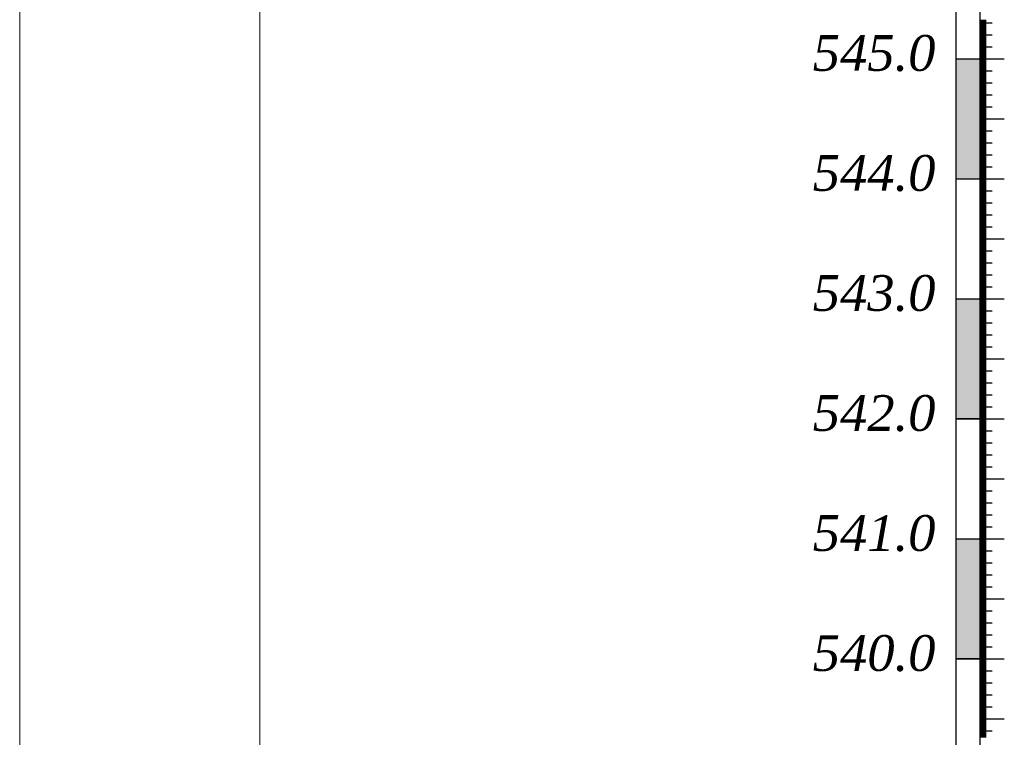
# Model space of a CAD drawing. Extents: x 0 to 362422, y 0 to 4201735.
# Tile 43 of 256: x 359888 to 359970, y 4198474 to 4198534. Entities that reach past the tile are written whole.
import ezdxf

# ---------------------------------------------------------------- set-up
doc = ezdxf.new("R2010")
doc.units = 0
doc.header["$LTSCALE"] = 0.5
doc.header["$MEASUREMENT"] = 0
doc.layers.add('(022) Возд. Линии', color=7, linetype='Continuous')
doc.layers.add('.', color=7, linetype='Continuous', lineweight=15)
doc.layers.add('Размеры', color=251, linetype='Continuous', lineweight=25)
doc.styles.add('ariac', font='ARIALN.TTF')

msp = doc.modelspace()

# ---------------------------------------------------------------- hatches: boundary and pattern name
at = {"layer": '.', "lineweight": 30}
h = msp.add_hatch(color=250, dxfattribs=at)
h.dxf.hatch_style = 1
h.set_gradient(color1=(51, 51, 51), color2=(214, 214, 214), tint=1)
h.paths.add_polyline_path([(359965.742, 4198521.02), (359967.742, 4198521.02), (359967.742, 4198531.02), (359965.742, 4198531.02)])
h = msp.add_hatch(color=250, dxfattribs=at)
h.dxf.hatch_style = 1
h.set_gradient(color1=(51, 51, 51), color2=(214, 214, 214), tint=1)
h.paths.add_polyline_path([(359965.742, 4198501.042), (359967.742, 4198501.042), (359967.742, 4198511.042), (359965.742, 4198511.042)])
h = msp.add_hatch(color=250, dxfattribs=at)
h.dxf.hatch_style = 1
h.set_gradient(color1=(51, 51, 51), color2=(214, 214, 214), tint=1)
h.paths.add_polyline_path([(359965.742, 4198481.042), (359967.742, 4198481.042), (359967.742, 4198491.042), (359965.742, 4198491.042)])

# ---------------------------------------------------------------- linework, layer by layer
at = {"layer": '(022) Возд. Линии', "color": 0, "lineweight": 25, "flags": 128}
for points in [[(359965.742, 4198650.977), (359965.742, 4198441.063)], [(359967.742, 4198650.977), (359967.742, 4198441.063)]]:
    msp.add_lwpolyline(points, dxfattribs=at)
at = {"linetype": 'Continuous'}
for p, q in [((359967.742, 4198534.22), (359968.248, 4198534.22)), ((359967.742, 4198534.12), (359968.248, 4198534.12)), ((359967.742, 4198534.02), (359968.757, 4198534.02)), ((359967.742, 4198533.92), (359968.248, 4198533.92)), ((359967.742, 4198533.82), (359968.248, 4198533.82)), ((359967.742, 4198533.72), (359968.248, 4198533.72)), ((359967.742, 4198533.62), (359968.248, 4198533.62)), ((359967.742, 4198533.52), (359968.248, 4198533.52)), ((359967.742, 4198533.42), (359968.248, 4198533.42)), ((359967.742, 4198533.32), (359968.248, 4198533.32)), ((359967.742, 4198533.22), (359968.248, 4198533.22)), ((359967.742, 4198533.12), (359968.248, 4198533.12)), ((359967.742, 4198533.02), (359968.757, 4198533.02)), ((359967.742, 4198532.92), (359968.248, 4198532.92)), ((359967.742, 4198532.82), (359968.248, 4198532.82)), ((359967.742, 4198532.72), (359968.248, 4198532.72)), ((359967.742, 4198532.62), (359968.248, 4198532.62)), ((359967.742, 4198532.52), (359968.248, 4198532.52)), ((359967.742, 4198532.42), (359968.248, 4198532.42)), ((359967.742, 4198532.32), (359968.248, 4198532.32)), ((359967.742, 4198532.22), (359968.248, 4198532.22)), ((359967.742, 4198532.12), (359968.248, 4198532.12)), ((359967.742, 4198532.02), (359968.757, 4198532.02)), ((359967.742, 4198531.92), (359968.248, 4198531.92)), ((359967.742, 4198531.82), (359968.248, 4198531.82)), ((359967.742, 4198531.72), (359968.248, 4198531.72)), ((359967.742, 4198531.62), (359968.248, 4198531.62)), ((359967.742, 4198531.52), (359968.248, 4198531.52)), ((359965.742, 4198531.02), (359969.771, 4198531.02)), ((359965.742, 4198531.02), (359969.771, 4198531.02)), ((359967.742, 4198531.42), (359968.248, 4198531.42)), ((359967.742, 4198531.32), (359968.248, 4198531.32)), ((359967.742, 4198531.22), (359968.248, 4198531.22)), ((359967.742, 4198531.12), (359968.248, 4198531.12)), ((359967.742, 4198531.02), (359969.771, 4198531.02)), ((359967.742, 4198530.92), (359968.248, 4198530.92)), ((359967.742, 4198530.82), (359968.248, 4198530.82)), ((359967.742, 4198530.72), (359968.248, 4198530.72)), ((359967.742, 4198530.62), (359968.248, 4198530.62)), ((359967.742, 4198530.52), (359968.248, 4198530.52)), ((359967.742, 4198530.42), (359968.248, 4198530.42)), ((359967.742, 4198530.32), (359968.248, 4198530.32)), ((359967.742, 4198530.22), (359968.248, 4198530.22)), ((359967.742, 4198530.12), (359968.248, 4198530.12)), ((359967.742, 4198530.02), (359968.757, 4198530.02)), ((359967.742, 4198529.92), (359968.248, 4198529.92)), ((359967.742, 4198529.82), (359968.248, 4198529.82)), ((359967.742, 4198529.72), (359968.248, 4198529.72)), ((359967.742, 4198529.62), (359968.248, 4198529.62)), ((359967.742, 4198529.52), (359968.248, 4198529.52)), ((359967.742, 4198529.42), (359968.248, 4198529.42)), ((359967.742, 4198529.32), (359968.248, 4198529.32)), ((359967.742, 4198529.22), (359968.248, 4198529.22)), ((359967.742, 4198529.12), (359968.248, 4198529.12)), ((359967.742, 4198529.02), (359968.757, 4198529.02)), ((359967.742, 4198528.92), (359968.248, 4198528.92)), ((359967.742, 4198528.82), (359968.248, 4198528.82)), ((359967.742, 4198528.72), (359968.248, 4198528.72)), ((359967.742, 4198528.62), (359968.248, 4198528.62)), ((359967.742, 4198528.52), (359968.248, 4198528.52)), ((359967.742, 4198528.42), (359968.248, 4198528.42)), ((359967.742, 4198528.32), (359968.248, 4198528.32)), ((359967.742, 4198528.22), (359968.248, 4198528.22)), ((359967.742, 4198528.12), (359968.248, 4198528.12)), ((359967.742, 4198528.02), (359968.757, 4198528.02)), ((359967.742, 4198527.92), (359968.248, 4198527.92)), ((359967.742, 4198527.82), (359968.248, 4198527.82)), ((359967.742, 4198527.72), (359968.248, 4198527.72)), ((359967.742, 4198527.62), (359968.248, 4198527.62)), ((359967.742, 4198527.52), (359968.248, 4198527.52)), ((359967.742, 4198527.42), (359968.248, 4198527.42)), ((359967.742, 4198527.32), (359968.248, 4198527.32)), ((359967.742, 4198527.22), (359968.248, 4198527.22)), ((359967.742, 4198527.12), (359968.248, 4198527.12)), ((359967.742, 4198527.02), (359968.757, 4198527.02)), ((359967.742, 4198526.92), (359968.248, 4198526.92)), ((359967.742, 4198526.82), (359968.248, 4198526.82)), ((359967.742, 4198526.72), (359968.248, 4198526.72)), ((359967.742, 4198526.62), (359968.248, 4198526.62)), ((359967.742, 4198526.52), (359968.248, 4198526.52)), ((359967.742, 4198526.42), (359968.248, 4198526.42)), ((359967.742, 4198526.32), (359968.248, 4198526.32)), ((359967.742, 4198526.22), (359968.248, 4198526.22)), ((359967.742, 4198526.12), (359968.248, 4198526.12)), ((359967.742, 4198526.02), (359969.771, 4198526.02)), ((359967.742, 4198525.92), (359968.248, 4198525.92)), ((359967.742, 4198525.82), (359968.248, 4198525.82)), ((359967.742, 4198525.72), (359968.248, 4198525.72)), ((359967.742, 4198525.62), (359968.248, 4198525.62)), ((359967.742, 4198525.52), (359968.248, 4198525.52)), ((359967.742, 4198525.42), (359968.248, 4198525.42)), ((359967.742, 4198525.32), (359968.248, 4198525.32)), ((359967.742, 4198525.22), (359968.248, 4198525.22)), ((359967.742, 4198525.12), (359968.248, 4198525.12)), ((359967.742, 4198525.02), (359968.757, 4198525.02)), ((359967.742, 4198524.92), (359968.248, 4198524.92)), ((359967.742, 4198524.82), (359968.248, 4198524.82)), ((359967.742, 4198524.72), (359968.248, 4198524.72)), ((359967.742, 4198524.62), (359968.248, 4198524.62)), ((359967.742, 4198524.52), (359968.248, 4198524.52)), ((359967.742, 4198524.42), (359968.248, 4198524.42)), ((359967.742, 4198524.32), (359968.248, 4198524.32)), ((359967.742, 4198524.22), (359968.248, 4198524.22)), ((359967.742, 4198524.12), (359968.248, 4198524.12)), ((359967.742, 4198524.02), (359968.757, 4198524.02)), ((359967.742, 4198523.92), (359968.248, 4198523.92)), ((359967.742, 4198523.82), (359968.248, 4198523.82)), ((359967.742, 4198523.72), (359968.248, 4198523.72)), ((359967.742, 4198523.62), (359968.248, 4198523.62)), ((359967.742, 4198523.52), (359968.248, 4198523.52)), ((359967.742, 4198523.42), (359968.248, 4198523.42)), ((359967.742, 4198523.32), (359968.248, 4198523.32)), ((359967.742, 4198523.22), (359968.248, 4198523.22)), ((359967.742, 4198523.12), (359968.248, 4198523.12)), ((359967.742, 4198523.02), (359968.757, 4198523.02)), ((359967.742, 4198522.92), (359968.248, 4198522.92)), ((359967.742, 4198522.82), (359968.248, 4198522.82)), ((359967.742, 4198522.72), (359968.248, 4198522.72)), ((359967.742, 4198522.62), (359968.248, 4198522.62)), ((359967.742, 4198522.52), (359968.248, 4198522.52)), ((359967.742, 4198522.42), (359968.248, 4198522.42)), ((359967.742, 4198522.32), (359968.248, 4198522.32)), ((359967.742, 4198522.22), (359968.248, 4198522.22)), ((359967.742, 4198522.12), (359968.248, 4198522.12)), ((359967.742, 4198522.02), (359968.757, 4198522.02)), ((359967.742, 4198521.92), (359968.248, 4198521.92)), ((359967.742, 4198521.82), (359968.248, 4198521.82)), ((359967.742, 4198521.72), (359968.248, 4198521.72)), ((359965.742, 4198521.02), (359969.771, 4198521.02)), ((359967.742, 4198521.62), (359968.248, 4198521.62)), ((359967.742, 4198521.52), (359968.248, 4198521.52)), ((359967.742, 4198521.42), (359968.248, 4198521.42)), ((359967.742, 4198521.32), (359968.248, 4198521.32)), ((359967.742, 4198521.22), (359968.248, 4198521.22)), ((359967.742, 4198521.12), (359968.248, 4198521.12)), ((359967.742, 4198520.92), (359968.248, 4198520.92)), ((359967.742, 4198520.82), (359968.248, 4198520.82)), ((359967.742, 4198520.72), (359968.248, 4198520.72)), ((359967.742, 4198520.62), (359968.248, 4198520.62)), ((359967.742, 4198520.52), (359968.248, 4198520.52)), ((359967.742, 4198520.42), (359968.248, 4198520.42)), ((359967.742, 4198520.32), (359968.248, 4198520.32)), ((359967.742, 4198520.22), (359968.248, 4198520.22)), ((359967.742, 4198520.12), (359968.248, 4198520.12)), ((359967.742, 4198520.02), (359968.757, 4198520.02)), ((359967.742, 4198519.92), (359968.248, 4198519.92)), ((359967.742, 4198519.82), (359968.248, 4198519.82)), ((359967.742, 4198519.72), (359968.248, 4198519.72)), ((359967.742, 4198519.62), (359968.248, 4198519.62)), ((359967.742, 4198519.52), (359968.248, 4198519.52)), ((359967.742, 4198519.42), (359968.248, 4198519.42)), ((359967.742, 4198519.32), (359968.248, 4198519.32)), ((359967.742, 4198519.22), (359968.248, 4198519.22)), ((359967.742, 4198519.12), (359968.248, 4198519.12)), ((359967.742, 4198519.02), (359968.757, 4198519.02)), ((359967.742, 4198518.92), (359968.248, 4198518.92)), ((359967.742, 4198518.82), (359968.248, 4198518.82)), ((359967.742, 4198518.72), (359968.248, 4198518.72)), ((359967.742, 4198518.62), (359968.248, 4198518.62)), ((359967.742, 4198518.52), (359968.248, 4198518.52)), ((359967.742, 4198518.42), (359968.248, 4198518.42)), ((359967.742, 4198518.32), (359968.248, 4198518.32)), ((359967.742, 4198518.22), (359968.248, 4198518.22)), ((359967.742, 4198518.12), (359968.248, 4198518.12)), ((359967.742, 4198518.02), (359968.757, 4198518.02)), ((359967.742, 4198517.92), (359968.248, 4198517.92)), ((359967.742, 4198517.82), (359968.248, 4198517.82)), ((359967.742, 4198517.72), (359968.248, 4198517.72)), ((359967.742, 4198517.62), (359968.248, 4198517.62)), ((359967.742, 4198517.52), (359968.248, 4198517.52)), ((359967.742, 4198517.42), (359968.248, 4198517.42)), ((359967.742, 4198517.32), (359968.248, 4198517.32)), ((359967.742, 4198517.22), (359968.248, 4198517.22)), ((359967.742, 4198517.12), (359968.248, 4198517.12)), ((359967.742, 4198517.02), (359968.757, 4198517.02)), ((359967.742, 4198516.92), (359968.248, 4198516.92)), ((359967.742, 4198516.82), (359968.248, 4198516.82)), ((359967.742, 4198516.72), (359968.248, 4198516.72)), ((359967.742, 4198516.62), (359968.248, 4198516.62)), ((359967.742, 4198516.52), (359968.248, 4198516.52)), ((359967.742, 4198516.42), (359968.248, 4198516.42)), ((359967.742, 4198516.32), (359968.248, 4198516.32)), ((359967.742, 4198516.22), (359968.248, 4198516.22)), ((359967.742, 4198516.12), (359968.248, 4198516.12)), ((359967.742, 4198516.02), (359969.771, 4198516.02)), ((359967.742, 4198515.92), (359968.248, 4198515.92)), ((359967.742, 4198515.82), (359968.248, 4198515.82)), ((359967.742, 4198515.72), (359968.248, 4198515.72)), ((359967.742, 4198515.62), (359968.248, 4198515.62)), ((359967.742, 4198515.52), (359968.248, 4198515.52)), ((359967.742, 4198515.42), (359968.248, 4198515.42)), ((359967.742, 4198515.32), (359968.248, 4198515.32)), ((359967.742, 4198515.22), (359968.248, 4198515.22)), ((359967.742, 4198515.12), (359968.248, 4198515.12)), ((359967.742, 4198515.02), (359968.757, 4198515.02)), ((359967.742, 4198514.92), (359968.248, 4198514.92)), ((359967.742, 4198514.82), (359968.248, 4198514.82)), ((359967.742, 4198514.72), (359968.248, 4198514.72)), ((359967.742, 4198514.62), (359968.248, 4198514.62)), ((359967.742, 4198514.52), (359968.248, 4198514.52)), ((359967.742, 4198514.42), (359968.248, 4198514.42)), ((359967.742, 4198514.32), (359968.248, 4198514.32)), ((359967.742, 4198514.22), (359968.248, 4198514.22)), ((359967.742, 4198514.12), (359968.248, 4198514.12)), ((359967.742, 4198514.02), (359968.757, 4198514.02)), ((359967.742, 4198513.92), (359968.248, 4198513.92)), ((359967.742, 4198513.82), (359968.248, 4198513.82)), ((359967.742, 4198513.72), (359968.248, 4198513.72)), ((359967.742, 4198513.62), (359968.248, 4198513.62)), ((359967.742, 4198513.52), (359968.248, 4198513.52)), ((359967.742, 4198513.42), (359968.248, 4198513.42)), ((359967.742, 4198513.32), (359968.248, 4198513.32)), ((359967.742, 4198513.22), (359968.248, 4198513.22)), ((359967.742, 4198513.12), (359968.248, 4198513.12)), ((359967.742, 4198513.02), (359968.757, 4198513.02)), ((359967.742, 4198512.92), (359968.248, 4198512.92)), ((359967.742, 4198512.82), (359968.248, 4198512.82)), ((359967.742, 4198512.72), (359968.248, 4198512.72)), ((359967.742, 4198512.62), (359968.248, 4198512.62)), ((359967.742, 4198512.52), (359968.248, 4198512.52)), ((359967.742, 4198512.42), (359968.248, 4198512.42)), ((359967.742, 4198512.32), (359968.248, 4198512.32)), ((359967.742, 4198512.22), (359968.248, 4198512.22)), ((359967.742, 4198512.12), (359968.248, 4198512.12)), ((359967.742, 4198512.02), (359968.757, 4198512.02)), ((359967.742, 4198511.92), (359968.248, 4198511.92)), ((359967.742, 4198511.82), (359968.248, 4198511.82)), ((359965.742, 4198511.02), (359969.771, 4198511.02)), ((359967.742, 4198511.72), (359968.248, 4198511.72)), ((359967.742, 4198511.62), (359968.248, 4198511.62)), ((359967.742, 4198511.52), (359968.248, 4198511.52)), ((359967.742, 4198511.42), (359968.248, 4198511.42)), ((359967.742, 4198511.32), (359968.248, 4198511.32)), ((359967.742, 4198511.22), (359968.248, 4198511.22)), ((359967.742, 4198511.12), (359968.248, 4198511.12)), ((359967.742, 4198510.92), (359968.248, 4198510.92)), ((359967.742, 4198510.82), (359968.248, 4198510.82)), ((359967.742, 4198510.72), (359968.248, 4198510.72)), ((359967.742, 4198510.62), (359968.248, 4198510.62)), ((359967.742, 4198510.52), (359968.248, 4198510.52)), ((359967.742, 4198510.42), (359968.248, 4198510.42)), ((359967.742, 4198510.32), (359968.248, 4198510.32)), ((359967.742, 4198510.22), (359968.248, 4198510.22)), ((359967.742, 4198510.12), (359968.248, 4198510.12)), ((359967.742, 4198510.02), (359968.757, 4198510.02)), ((359967.742, 4198509.92), (359968.248, 4198509.92)), ((359967.742, 4198509.82), (359968.248, 4198509.82)), ((359967.742, 4198509.72), (359968.248, 4198509.72)), ((359967.742, 4198509.62), (359968.248, 4198509.62)), ((359967.742, 4198509.52), (359968.248, 4198509.52)), ((359967.742, 4198509.42), (359968.248, 4198509.42)), ((359967.742, 4198509.32), (359968.248, 4198509.32)), ((359967.742, 4198509.22), (359968.248, 4198509.22)), ((359967.742, 4198509.12), (359968.248, 4198509.12)), ((359967.742, 4198509.02), (359968.757, 4198509.02)), ((359967.742, 4198508.92), (359968.248, 4198508.92)), ((359967.742, 4198508.82), (359968.248, 4198508.82)), ((359967.742, 4198508.72), (359968.248, 4198508.72)), ((359967.742, 4198508.62), (359968.248, 4198508.62)), ((359967.742, 4198508.52), (359968.248, 4198508.52)), ((359967.742, 4198508.42), (359968.248, 4198508.42)), ((359967.742, 4198508.32), (359968.248, 4198508.32)), ((359967.742, 4198508.22), (359968.248, 4198508.22)), ((359967.742, 4198508.12), (359968.248, 4198508.12)), ((359967.742, 4198508.02), (359968.757, 4198508.02)), ((359967.742, 4198507.92), (359968.248, 4198507.92)), ((359967.742, 4198507.82), (359968.248, 4198507.82)), ((359967.742, 4198507.72), (359968.248, 4198507.72)), ((359967.742, 4198507.62), (359968.248, 4198507.62)), ((359967.742, 4198507.52), (359968.248, 4198507.52)), ((359967.742, 4198507.42), (359968.248, 4198507.42)), ((359967.742, 4198507.32), (359968.248, 4198507.32)), ((359967.742, 4198507.22), (359968.248, 4198507.22)), ((359967.742, 4198507.12), (359968.248, 4198507.12)), ((359967.742, 4198507.02), (359968.757, 4198507.02)), ((359967.742, 4198506.92), (359968.248, 4198506.92)), ((359967.742, 4198506.82), (359968.248, 4198506.82)), ((359967.742, 4198506.72), (359968.248, 4198506.72)), ((359967.742, 4198506.62), (359968.248, 4198506.62)), ((359967.742, 4198506.52), (359968.248, 4198506.52)), ((359967.742, 4198506.42), (359968.248, 4198506.42)), ((359967.742, 4198506.32), (359968.248, 4198506.32)), ((359967.742, 4198506.22), (359968.248, 4198506.22)), ((359967.742, 4198506.12), (359968.248, 4198506.12)), ((359967.742, 4198506.02), (359969.771, 4198506.02)), ((359967.742, 4198505.92), (359968.248, 4198505.92)), ((359967.742, 4198505.82), (359968.248, 4198505.82)), ((359967.742, 4198505.72), (359968.248, 4198505.72)), ((359967.742, 4198505.62), (359968.248, 4198505.62)), ((359967.742, 4198505.52), (359968.248, 4198505.52)), ((359967.742, 4198505.42), (359968.248, 4198505.42)), ((359967.742, 4198505.32), (359968.248, 4198505.32)), ((359967.742, 4198505.22), (359968.248, 4198505.22)), ((359967.742, 4198505.12), (359968.248, 4198505.12)), ((359967.742, 4198505.02), (359968.757, 4198505.02)), ((359967.742, 4198504.92), (359968.248, 4198504.92)), ((359967.742, 4198504.82), (359968.248, 4198504.82)), ((359967.742, 4198504.72), (359968.248, 4198504.72)), ((359967.742, 4198504.62), (359968.248, 4198504.62)), ((359967.742, 4198504.52), (359968.248, 4198504.52)), ((359967.742, 4198504.42), (359968.248, 4198504.42)), ((359967.742, 4198504.32), (359968.248, 4198504.32)), ((359967.742, 4198504.22), (359968.248, 4198504.22)), ((359967.742, 4198504.12), (359968.248, 4198504.12)), ((359967.742, 4198504.02), (359968.757, 4198504.02)), ((359967.742, 4198503.92), (359968.248, 4198503.92)), ((359967.742, 4198503.82), (359968.248, 4198503.82)), ((359967.742, 4198503.72), (359968.248, 4198503.72)), ((359967.742, 4198503.62), (359968.248, 4198503.62)), ((359967.742, 4198503.52), (359968.248, 4198503.52)), ((359967.742, 4198503.42), (359968.248, 4198503.42)), ((359967.742, 4198503.32), (359968.248, 4198503.32)), ((359967.742, 4198503.22), (359968.248, 4198503.22)), ((359967.742, 4198503.12), (359968.248, 4198503.12)), ((359967.742, 4198503.02), (359968.757, 4198503.02)), ((359967.742, 4198502.92), (359968.248, 4198502.92)), ((359967.742, 4198502.82), (359968.248, 4198502.82)), ((359967.742, 4198502.72), (359968.248, 4198502.72)), ((359967.742, 4198502.62), (359968.248, 4198502.62)), ((359967.742, 4198502.52), (359968.248, 4198502.52)), ((359967.742, 4198502.42), (359968.248, 4198502.42)), ((359967.742, 4198502.32), (359968.248, 4198502.32)), ((359967.742, 4198502.22), (359968.248, 4198502.22)), ((359967.742, 4198502.12), (359968.248, 4198502.12)), ((359967.742, 4198502.02), (359968.757, 4198502.02)), ((359967.742, 4198501.92), (359968.248, 4198501.92)), ((359967.742, 4198501.82), (359968.248, 4198501.82)), ((359967.742, 4198501.72), (359968.248, 4198501.72)), ((359967.742, 4198501.62), (359968.248, 4198501.62)), ((359967.742, 4198501.52), (359968.248, 4198501.52)), ((359967.742, 4198501.42), (359968.248, 4198501.42)), ((359967.742, 4198501.32), (359968.248, 4198501.32)), ((359967.742, 4198501.22), (359968.248, 4198501.22)), ((359967.742, 4198501.12), (359968.248, 4198501.12)), ((359965.742, 4198501.02), (359969.771, 4198501.02)), ((359967.742, 4198500.92), (359968.248, 4198500.92)), ((359967.742, 4198500.82), (359968.248, 4198500.82)), ((359967.742, 4198500.72), (359968.248, 4198500.72)), ((359967.742, 4198500.62), (359968.248, 4198500.62)), ((359967.742, 4198500.52), (359968.248, 4198500.52)), ((359967.742, 4198500.42), (359968.248, 4198500.42)), ((359967.742, 4198500.32), (359968.248, 4198500.32)), ((359967.742, 4198500.22), (359968.248, 4198500.22)), ((359967.742, 4198500.12), (359968.248, 4198500.12)), ((359967.742, 4198500.02), (359968.757, 4198500.02)), ((359967.742, 4198499.92), (359968.248, 4198499.92)), ((359967.742, 4198499.82), (359968.248, 4198499.82)), ((359967.742, 4198499.72), (359968.248, 4198499.72)), ((359967.742, 4198499.62), (359968.248, 4198499.62)), ((359967.742, 4198499.52), (359968.248, 4198499.52)), ((359967.742, 4198499.42), (359968.248, 4198499.42)), ((359967.742, 4198499.32), (359968.248, 4198499.32)), ((359967.742, 4198499.22), (359968.248, 4198499.22)), ((359967.742, 4198499.12), (359968.248, 4198499.12)), ((359967.742, 4198499.02), (359968.757, 4198499.02)), ((359967.742, 4198498.92), (359968.248, 4198498.92)), ((359967.742, 4198498.82), (359968.248, 4198498.82)), ((359967.742, 4198498.72), (359968.248, 4198498.72)), ((359967.742, 4198498.62), (359968.248, 4198498.62)), ((359967.742, 4198498.52), (359968.248, 4198498.52)), ((359967.742, 4198498.42), (359968.248, 4198498.42)), ((359967.742, 4198498.32), (359968.248, 4198498.32)), ((359967.742, 4198498.22), (359968.248, 4198498.22)), ((359967.742, 4198498.12), (359968.248, 4198498.12)), ((359967.742, 4198498.02), (359968.757, 4198498.02)), ((359967.742, 4198497.92), (359968.248, 4198497.92)), ((359967.742, 4198497.82), (359968.248, 4198497.82)), ((359967.742, 4198497.72), (359968.248, 4198497.72)), ((359967.742, 4198497.62), (359968.248, 4198497.62)), ((359967.742, 4198497.52), (359968.248, 4198497.52)), ((359967.742, 4198497.42), (359968.248, 4198497.42)), ((359967.742, 4198497.32), (359968.248, 4198497.32)), ((359967.742, 4198497.22), (359968.248, 4198497.22)), ((359967.742, 4198497.12), (359968.248, 4198497.12)), ((359967.742, 4198497.02), (359968.757, 4198497.02)), ((359967.742, 4198496.92), (359968.248, 4198496.92)), ((359967.742, 4198496.82), (359968.248, 4198496.82)), ((359967.742, 4198496.72), (359968.248, 4198496.72)), ((359967.742, 4198496.62), (359968.248, 4198496.62)), ((359967.742, 4198496.52), (359968.248, 4198496.52)), ((359967.742, 4198496.42), (359968.248, 4198496.42)), ((359967.742, 4198496.32), (359968.248, 4198496.32)), ((359967.742, 4198496.22), (359968.248, 4198496.22)), ((359967.742, 4198496.12), (359968.248, 4198496.12)), ((359967.742, 4198496.02), (359969.771, 4198496.02)), ((359967.742, 4198495.92), (359968.248, 4198495.92)), ((359967.742, 4198495.82), (359968.248, 4198495.82)), ((359967.742, 4198495.72), (359968.248, 4198495.72)), ((359967.742, 4198495.62), (359968.248, 4198495.62)), ((359967.742, 4198495.52), (359968.248, 4198495.52)), ((359967.742, 4198495.42), (359968.248, 4198495.42)), ((359967.742, 4198495.32), (359968.248, 4198495.32)), ((359967.742, 4198495.22), (359968.248, 4198495.22)), ((359967.742, 4198495.12), (359968.248, 4198495.12)), ((359967.742, 4198495.02), (359968.757, 4198495.02)), ((359967.742, 4198494.92), (359968.248, 4198494.92)), ((359967.742, 4198494.82), (359968.248, 4198494.82)), ((359967.742, 4198494.72), (359968.248, 4198494.72)), ((359967.742, 4198494.62), (359968.248, 4198494.62)), ((359967.742, 4198494.52), (359968.248, 4198494.52)), ((359967.742, 4198494.42), (359968.248, 4198494.42)), ((359967.742, 4198494.32), (359968.248, 4198494.32)), ((359967.742, 4198494.22), (359968.248, 4198494.22)), ((359967.742, 4198494.12), (359968.248, 4198494.12)), ((359967.742, 4198494.02), (359968.757, 4198494.02)), ((359967.742, 4198493.92), (359968.248, 4198493.92)), ((359967.742, 4198493.82), (359968.248, 4198493.82)), ((359967.742, 4198493.72), (359968.248, 4198493.72)), ((359967.742, 4198493.62), (359968.248, 4198493.62)), ((359967.742, 4198493.52), (359968.248, 4198493.52)), ((359967.742, 4198493.42), (359968.248, 4198493.42)), ((359967.742, 4198493.32), (359968.248, 4198493.32)), ((359967.742, 4198493.22), (359968.248, 4198493.22)), ((359967.742, 4198493.12), (359968.248, 4198493.12)), ((359967.742, 4198493.02), (359968.757, 4198493.02)), ((359967.742, 4198492.92), (359968.248, 4198492.92)), ((359967.742, 4198492.82), (359968.248, 4198492.82)), ((359967.742, 4198492.72), (359968.248, 4198492.72)), ((359967.742, 4198492.62), (359968.248, 4198492.62)), ((359967.742, 4198492.52), (359968.248, 4198492.52)), ((359967.742, 4198492.42), (359968.248, 4198492.42)), ((359967.742, 4198492.32), (359968.248, 4198492.32)), ((359967.742, 4198492.22), (359968.248, 4198492.22)), ((359967.742, 4198492.12), (359968.248, 4198492.12)), ((359967.742, 4198492.02), (359968.757, 4198492.02)), ((359967.742, 4198491.92), (359968.248, 4198491.92)), ((359967.742, 4198491.82), (359968.248, 4198491.82)), ((359967.742, 4198491.72), (359968.248, 4198491.72)), ((359967.742, 4198491.62), (359968.248, 4198491.62)), ((359967.742, 4198491.52), (359968.248, 4198491.52)), ((359967.742, 4198491.42), (359968.248, 4198491.42)), ((359967.742, 4198491.32), (359968.248, 4198491.32)), ((359965.742, 4198491.02), (359969.771, 4198491.02)), ((359967.742, 4198491.22), (359968.248, 4198491.22)), ((359967.742, 4198491.12), (359968.248, 4198491.12)), ((359967.742, 4198490.92), (359968.248, 4198490.92)), ((359967.742, 4198490.82), (359968.248, 4198490.82)), ((359967.742, 4198490.72), (359968.248, 4198490.72)), ((359967.742, 4198490.62), (359968.248, 4198490.62)), ((359967.742, 4198490.52), (359968.248, 4198490.52)), ((359967.742, 4198490.42), (359968.248, 4198490.42)), ((359967.742, 4198490.32), (359968.248, 4198490.32)), ((359967.742, 4198490.22), (359968.248, 4198490.22)), ((359967.742, 4198490.12), (359968.248, 4198490.12)), ((359967.742, 4198490.02), (359968.757, 4198490.02)), ((359967.742, 4198489.92), (359968.248, 4198489.92)), ((359967.742, 4198489.82), (359968.248, 4198489.82)), ((359967.742, 4198489.72), (359968.248, 4198489.72)), ((359967.742, 4198489.62), (359968.248, 4198489.62)), ((359967.742, 4198489.52), (359968.248, 4198489.52)), ((359967.742, 4198489.42), (359968.248, 4198489.42)), ((359967.742, 4198489.32), (359968.248, 4198489.32)), ((359967.742, 4198489.22), (359968.248, 4198489.22)), ((359967.742, 4198489.12), (359968.248, 4198489.12)), ((359967.742, 4198489.02), (359968.757, 4198489.02)), ((359967.742, 4198488.92), (359968.248, 4198488.92)), ((359967.742, 4198488.82), (359968.248, 4198488.82)), ((359967.742, 4198488.72), (359968.248, 4198488.72)), ((359967.742, 4198488.62), (359968.248, 4198488.62)), ((359967.742, 4198488.52), (359968.248, 4198488.52)), ((359967.742, 4198488.42), (359968.248, 4198488.42)), ((359967.742, 4198488.32), (359968.248, 4198488.32)), ((359967.742, 4198488.22), (359968.248, 4198488.22)), ((359967.742, 4198488.12), (359968.248, 4198488.12)), ((359967.742, 4198488.02), (359968.757, 4198488.02)), ((359967.742, 4198487.92), (359968.248, 4198487.92)), ((359967.742, 4198487.82), (359968.248, 4198487.82)), ((359967.742, 4198487.72), (359968.248, 4198487.72)), ((359967.742, 4198487.62), (359968.248, 4198487.62)), ((359967.742, 4198487.52), (359968.248, 4198487.52)), ((359967.742, 4198487.42), (359968.248, 4198487.42)), ((359967.742, 4198487.32), (359968.248, 4198487.32)), ((359967.742, 4198487.22), (359968.248, 4198487.22)), ((359967.742, 4198487.12), (359968.248, 4198487.12)), ((359967.742, 4198487.02), (359968.757, 4198487.02)), ((359967.742, 4198486.92), (359968.248, 4198486.92)), ((359967.742, 4198486.82), (359968.248, 4198486.82)), ((359967.742, 4198486.72), (359968.248, 4198486.72)), ((359967.742, 4198486.62), (359968.248, 4198486.62)), ((359967.742, 4198486.52), (359968.248, 4198486.52)), ((359967.742, 4198486.42), (359968.248, 4198486.42)), ((359967.742, 4198486.32), (359968.248, 4198486.32)), ((359967.742, 4198486.22), (359968.248, 4198486.22)), ((359967.742, 4198486.12), (359968.248, 4198486.12)), ((359967.742, 4198486.02), (359969.771, 4198486.02)), ((359967.742, 4198485.92), (359968.248, 4198485.92)), ((359967.742, 4198485.82), (359968.248, 4198485.82)), ((359967.742, 4198485.72), (359968.248, 4198485.72)), ((359967.742, 4198485.62), (359968.248, 4198485.62)), ((359967.742, 4198485.52), (359968.248, 4198485.52)), ((359967.742, 4198485.42), (359968.248, 4198485.42)), ((359967.742, 4198485.32), (359968.248, 4198485.32)), ((359967.742, 4198485.22), (359968.248, 4198485.22)), ((359967.742, 4198485.12), (359968.248, 4198485.12)), ((359967.742, 4198485.02), (359968.757, 4198485.02)), ((359967.742, 4198484.92), (359968.248, 4198484.92)), ((359967.742, 4198484.82), (359968.248, 4198484.82)), ((359967.742, 4198484.72), (359968.248, 4198484.72)), ((359967.742, 4198484.62), (359968.248, 4198484.62)), ((359967.742, 4198484.52), (359968.248, 4198484.52)), ((359967.742, 4198484.42), (359968.248, 4198484.42)), ((359967.742, 4198484.32), (359968.248, 4198484.32)), ((359967.742, 4198484.22), (359968.248, 4198484.22)), ((359967.742, 4198484.12), (359968.248, 4198484.12)), ((359967.742, 4198484.02), (359968.757, 4198484.02)), ((359967.742, 4198483.92), (359968.248, 4198483.92)), ((359967.742, 4198483.82), (359968.248, 4198483.82)), ((359967.742, 4198483.72), (359968.248, 4198483.72)), ((359967.742, 4198483.62), (359968.248, 4198483.62)), ((359967.742, 4198483.52), (359968.248, 4198483.52)), ((359967.742, 4198483.42), (359968.248, 4198483.42)), ((359967.742, 4198483.32), (359968.248, 4198483.32)), ((359967.742, 4198483.22), (359968.248, 4198483.22)), ((359967.742, 4198483.12), (359968.248, 4198483.12)), ((359967.742, 4198483.02), (359968.757, 4198483.02)), ((359967.742, 4198482.92), (359968.248, 4198482.92)), ((359967.742, 4198482.82), (359968.248, 4198482.82)), ((359967.742, 4198482.72), (359968.248, 4198482.72)), ((359967.742, 4198482.62), (359968.248, 4198482.62)), ((359967.742, 4198482.52), (359968.248, 4198482.52)), ((359967.742, 4198482.42), (359968.248, 4198482.42)), ((359967.742, 4198482.32), (359968.248, 4198482.32)), ((359967.742, 4198482.22), (359968.248, 4198482.22)), ((359967.742, 4198482.12), (359968.248, 4198482.12)), ((359967.742, 4198482.02), (359968.757, 4198482.02)), ((359967.742, 4198481.92), (359968.248, 4198481.92)), ((359967.742, 4198481.82), (359968.248, 4198481.82)), ((359967.742, 4198481.72), (359968.248, 4198481.72)), ((359967.742, 4198481.62), (359968.248, 4198481.62)), ((359967.742, 4198481.52), (359968.248, 4198481.52)), ((359965.742, 4198481.02), (359969.771, 4198481.02)), ((359967.742, 4198481.42), (359968.248, 4198481.42)), ((359967.742, 4198481.32), (359968.248, 4198481.32)), ((359967.742, 4198481.22), (359968.248, 4198481.22)), ((359967.742, 4198481.12), (359968.248, 4198481.12)), ((359967.742, 4198480.92), (359968.248, 4198480.92)), ((359967.742, 4198480.82), (359968.248, 4198480.82)), ((359967.742, 4198480.72), (359968.248, 4198480.72)), ((359967.742, 4198480.62), (359968.248, 4198480.62)), ((359967.742, 4198480.52), (359968.248, 4198480.52)), ((359967.742, 4198480.42), (359968.248, 4198480.42)), ((359967.742, 4198480.32), (359968.248, 4198480.32)), ((359967.742, 4198480.22), (359968.248, 4198480.22)), ((359967.742, 4198480.12), (359968.248, 4198480.12)), ((359967.742, 4198480.02), (359968.757, 4198480.02)), ((359967.742, 4198479.92), (359968.248, 4198479.92)), ((359967.742, 4198479.82), (359968.248, 4198479.82)), ((359967.742, 4198479.72), (359968.248, 4198479.72)), ((359967.742, 4198479.62), (359968.248, 4198479.62)), ((359967.742, 4198479.52), (359968.248, 4198479.52)), ((359967.742, 4198479.42), (359968.248, 4198479.42)), ((359967.742, 4198479.32), (359968.248, 4198479.32)), ((359967.742, 4198479.22), (359968.248, 4198479.22)), ((359967.742, 4198479.12), (359968.248, 4198479.12)), ((359967.742, 4198479.02), (359968.757, 4198479.02)), ((359967.742, 4198478.92), (359968.248, 4198478.92)), ((359967.742, 4198478.82), (359968.248, 4198478.82)), ((359967.742, 4198478.72), (359968.248, 4198478.72)), ((359967.742, 4198478.62), (359968.248, 4198478.62)), ((359967.742, 4198478.52), (359968.248, 4198478.52)), ((359967.742, 4198478.42), (359968.248, 4198478.42)), ((359967.742, 4198478.32), (359968.248, 4198478.32)), ((359967.742, 4198478.22), (359968.248, 4198478.22)), ((359967.742, 4198478.12), (359968.248, 4198478.12)), ((359967.742, 4198478.02), (359968.757, 4198478.02)), ((359967.742, 4198477.92), (359968.248, 4198477.92)), ((359967.742, 4198477.82), (359968.248, 4198477.82)), ((359967.742, 4198477.72), (359968.248, 4198477.72)), ((359967.742, 4198477.62), (359968.248, 4198477.62)), ((359967.742, 4198477.52), (359968.248, 4198477.52)), ((359967.742, 4198477.42), (359968.248, 4198477.42)), ((359967.742, 4198477.32), (359968.248, 4198477.32)), ((359967.742, 4198477.22), (359968.248, 4198477.22)), ((359967.742, 4198477.12), (359968.248, 4198477.12)), ((359967.742, 4198477.02), (359968.757, 4198477.02)), ((359967.742, 4198476.92), (359968.248, 4198476.92)), ((359967.742, 4198476.82), (359968.248, 4198476.82)), ((359967.742, 4198476.72), (359968.248, 4198476.72)), ((359967.742, 4198476.62), (359968.248, 4198476.62)), ((359967.742, 4198476.52), (359968.248, 4198476.52)), ((359967.742, 4198476.42), (359968.248, 4198476.42)), ((359967.742, 4198476.32), (359968.248, 4198476.32)), ((359967.742, 4198476.22), (359968.248, 4198476.22)), ((359967.742, 4198476.12), (359968.248, 4198476.12)), ((359967.742, 4198476.02), (359969.771, 4198476.02)), ((359967.742, 4198475.92), (359968.248, 4198475.92)), ((359967.742, 4198475.82), (359968.248, 4198475.82)), ((359967.742, 4198475.72), (359968.248, 4198475.72)), ((359967.742, 4198475.62), (359968.248, 4198475.62)), ((359967.742, 4198475.52), (359968.248, 4198475.52)), ((359967.742, 4198475.42), (359968.248, 4198475.42)), ((359967.742, 4198475.32), (359968.248, 4198475.32)), ((359967.742, 4198475.22), (359968.248, 4198475.22)), ((359967.742, 4198475.12), (359968.248, 4198475.12)), ((359967.742, 4198475.02), (359968.757, 4198475.02)), ((359967.742, 4198474.92), (359968.248, 4198474.92)), ((359967.742, 4198474.82), (359968.248, 4198474.82)), ((359967.742, 4198474.72), (359968.248, 4198474.72)), ((359967.742, 4198474.62), (359968.248, 4198474.62)), ((359967.742, 4198474.52), (359968.248, 4198474.52))]:
    msp.add_line(p, q, dxfattribs=at)
at = {"layer": 'Defpoints', "color": 0, "lineweight": 13}
for p, q in [((359887.742, 4198258.381), (359887.742, 4198678.381)), ((359907.742, 4198263.381), (359907.742, 4198673.381))]:
    msp.add_line(p, q, dxfattribs=at)
at = {"layer": 'Размеры', "color": 0}
for p, q in [((359965.742, 4198531.02), (359967.742, 4198531.02)), ((359965.742, 4198531.02), (359967.742, 4198531.02)), ((359965.742, 4198531.02), (359967.742, 4198531.02)), ((359965.742, 4198521.02), (359967.742, 4198521.02)), ((359965.742, 4198521.02), (359967.742, 4198521.02)), ((359965.742, 4198521.02), (359967.742, 4198521.02)), ((359965.742, 4198511.02), (359967.742, 4198511.02)), ((359965.742, 4198501.042), (359967.742, 4198501.042)), ((359965.742, 4198501.042), (359967.742, 4198501.042)), ((359965.742, 4198501.02), (359967.742, 4198501.02)), ((359965.742, 4198491.02), (359967.742, 4198491.02)), ((359965.742, 4198481.042), (359967.742, 4198481.042)), ((359965.742, 4198481.042), (359967.742, 4198481.042)), ((359965.742, 4198481.02), (359967.742, 4198481.02))]:
    msp.add_line(p, q, dxfattribs=at)

# ---------------------------------------------------------------- texts
at = {"color": 5, "char_height": 3, "attachment_point": 1, "style": 'ariac'}
for s, insert in [('{\\fTimes New Roman|b0|i0|c204|p18;\\C0;5\\fTimes New Roman|b0|i0|c0|p18;45\\fTimes New Roman|b0|i0|c204|p18;.0}', (359953.813, 4198533.011)), ('{\\fTimes New Roman|b0|i0|c204|p18;\\C0;5\\fTimes New Roman|b0|i0|c0|p18;44\\fTimes New Roman|b0|i0|c204|p18;.0}', (359953.813, 4198523.011)), ('{\\fTimes New Roman|b0|i0|c204|p18;\\C0;5\\fTimes New Roman|b0|i0|c0|p18;43.\\fTimes New Roman|b0|i0|c204|p18;0}', (359953.813, 4198513.011)), ('{\\fTimes New Roman|b0|i0|c204|p18;\\C0;5\\fTimes New Roman|b0|i0|c0|p18;42\\fTimes New Roman|b0|i0|c204|p18;.0}', (359953.813, 4198503.011)), ('{\\fTimes New Roman|b0|i0|c204|p18;\\C0;5\\fTimes New Roman|b0|i0|c0|p18;41\\fTimes New Roman|b0|i0|c204|p18;.0}', (359953.813, 4198493.011)), ('{\\fTimes New Roman|b0|i0|c204|p18;\\C0;5\\fTimes New Roman|b0|i0|c0|p18;40\\fTimes New Roman|b0|i0|c204|p18;.0}', (359953.813, 4198483.011))]:
    msp.add_mtext_dynamic_manual_height_columns(s, width=16.55794, gutter_width=15, heights=[0], dxfattribs=dict(at, insert=insert))

doc.saveas('drawing.dxf')
